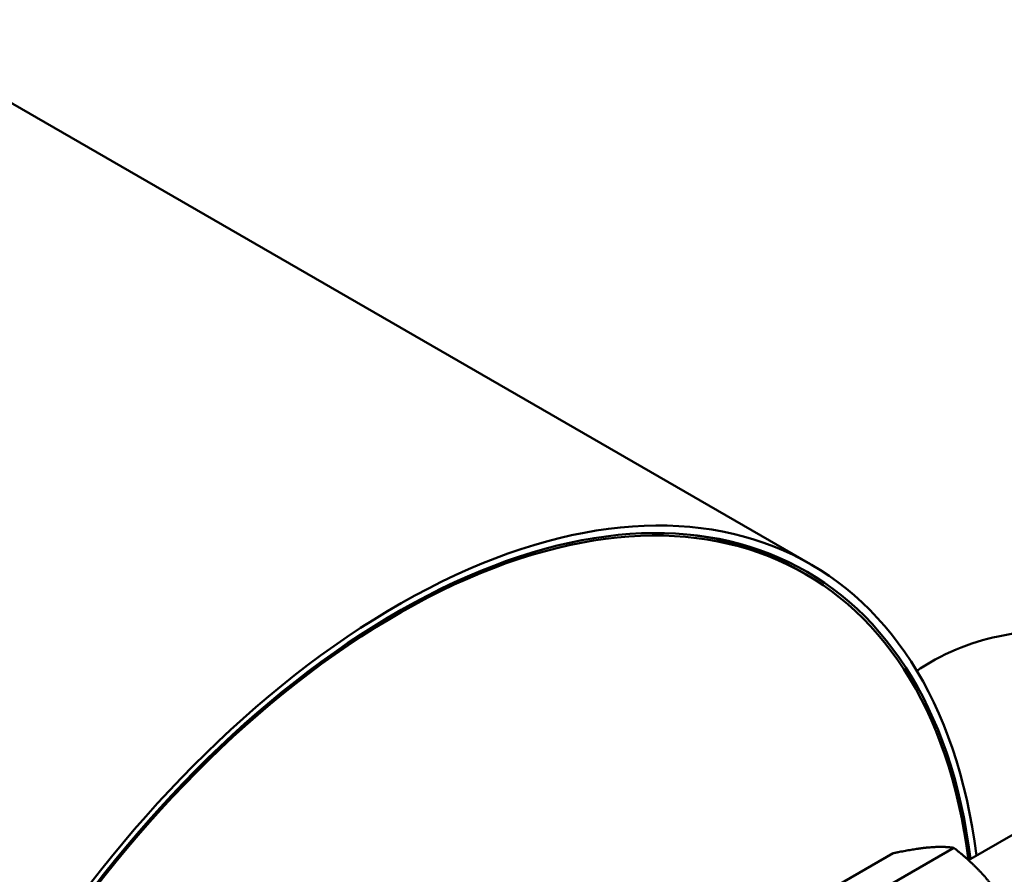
# Model space of a CAD drawing. Header units: inches. Extents: x 1 to 237, y 4 to 150.
# Tile 144 of 209: x 168.92 to 172.49, y 101.6 to 104.71. Entities that reach past the tile are written whole.
import ezdxf

# ---------------------------------------------------------------- set-up
doc = ezdxf.new("R2010")
doc.units = ezdxf.units.IN
doc.header["$LTSCALE"] = 7
doc.header["$MEASUREMENT"] = 0
doc.layers.add('Visible (ANSI)', color=7, linetype='Continuous', lineweight=50)

msp = doc.modelspace()

# ---------------------------------------------------------------- linework, layer by layer
at = {"layer": 'Visible (ANSI)'}
for p, q in [((171.7903, 102.729), (168.3609, 104.709)), ((172.364, 101.6532), (175.8901, 103.689)), ((171.7703, 102.6944), (171.7491, 102.7067)), ((172.311, 101.6979), (172.0323, 101.537)), ((172.09, 101.6782), (171.8113, 101.5172))]:
    msp.add_line(p, q, dxfattribs=at)
for centre, major_axis, start_param, end_param in [((170.2903, 100.131), (-1.5, -2.5981), 2.489286, 6.784901), ((170.2903, 100.131), (1.485, 2.5721), 5.632232, 9.924273), ((170.2903, 100.131), (-1.48, -2.5634), 2.491096, 6.781507), ((170.2691, 100.1432), (1.48, 2.5634), 0, 0.230982)]:
    msp.add_ellipse(centre, major_axis=major_axis, ratio=0.57735, start_param=start_param, end_param=end_param, dxfattribs=at)
msp.add_open_spline([(173.1791, 102.3512), (173.0995, 102.3911), (173.0153, 102.4252), (172.7972, 102.483), (172.6532, 102.5009), (172.3906, 102.4516), (172.2843, 102.4125), (172.1842, 102.347), (172.1802, 102.3442), (172.1761, 102.3415)], degree=3, knots=[4.79414, 4.79414, 4.79414, 4.79414, 5.0265482, 5.0265482, 5.3407075, 5.3407075, 5.53364, 5.53364, 5.5418227, 5.5418227, 5.5418227, 5.5418227], dxfattribs=at)
for points, weights in [([(172.2203, 101.6994), (172.169, 101.6948), (172.09, 101.6782)], [1, 1.08259182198, 1.08785887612]), ([(172.311, 101.6979), (172.2715, 101.704), (172.2203, 101.6994)], [1.08785887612, 1.08259182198, 1]), ([(172.4412, 101.5718), (172.39, 101.6356), (172.311, 101.6979)], [1, 1.08259182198, 1.08785887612])]:
    msp.add_rational_spline(points, weights, degree=2, dxfattribs=at)

doc.saveas('drawing.dxf')
